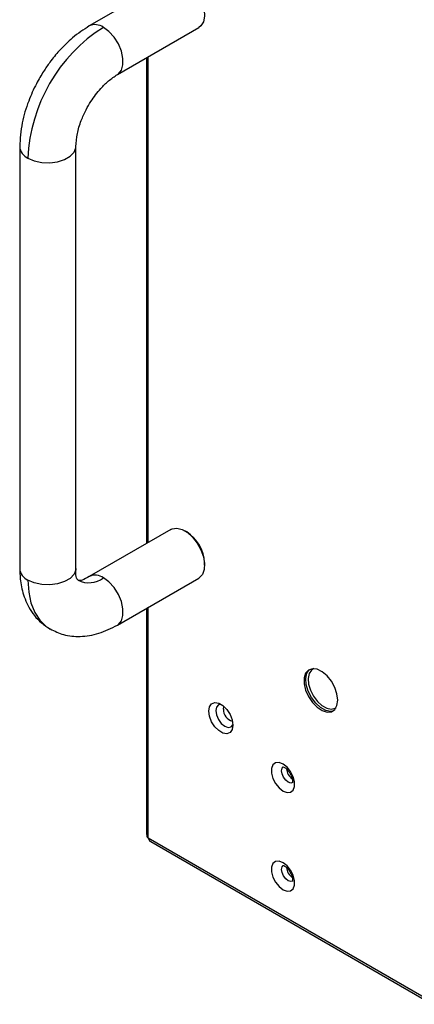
# Model space of a CAD drawing. Header units: millimetres. Extents: x 3619 to 4737, y 1503 to 2366.
# Tile 130 of 256: x 4380 to 4403, y 2119 to 2177. Entities that reach past the tile are written whole.
import ezdxf

# ---------------------------------------------------------------- set-up
doc = ezdxf.new("R2010")
doc.units = ezdxf.units.MM

msp = doc.modelspace()

# ---------------------------------------------------------------- linework, layer by layer
at = {"color": 7, "linetype": 'Continuous', "lineweight": 30}
for p, q in [((4388.9937, 2179.631), (4384.1618, 2176.8416)), ((4385.8283, 2173.9548), (4390.6602, 2176.7442)), ((4387.5609, 2174.955), (4387.5609, 2146.1422)), ((4380.0286, 2169.6827), (4380.0286, 2144.6422)), ((4383.3619, 2144.6422), (4383.3619, 2169.6827)), ((4388.9937, 2146.9694), (4384.1618, 2144.18)), ((4389.945, 2146.8187), (4389.8271, 2146.8868)), ((4391.0055, 2144.8456), (4391.0055, 2144.9817)), ((4385.8283, 2141.2932), (4390.6602, 2144.0826)), ((4387.5609, 2142.2933), (4387.5609, 2128.8774)), ((4381.7315, 2141.1218), (4381.8467, 2141.0518)), ((4387.8109, 2128.4444), (4445.9251, 2094.8958))]:
    msp.add_line(p, q, dxfattribs=at)
at = {"color": 8, "linetype": 'Continuous', "lineweight": 30}
for p, q in [((4387.6585, 2146.1986), (4387.6585, 2175.0113)), ((4387.6585, 2128.6451), (4387.6585, 2142.3497)), ((4445.9252, 2095.0085), (4387.6585, 2128.6451))]:
    msp.add_line(p, q, dxfattribs=at)
at = {"color": 7, "linetype": 'Continuous', "lineweight": 30, "flags": 128}
for points in [[(4389.827, 2179.5485), (4390.1449, 2179.3145), (4390.4393, 2178.9969), (4390.6883, 2178.6193), (4390.8733, 2178.2096), (4390.9808, 2177.7984), (4391.0027, 2177.416), (4390.9374, 2177.0908), (4390.7898, 2176.847), (4390.6602, 2176.7442)], [(4388.9937, 2146.9694), (4389.0832, 2147.011), (4389.3574, 2147.0453), (4389.6665, 2146.9668), (4389.9874, 2146.7816), (4390.2965, 2146.5032), (4390.5707, 2146.1523), (4390.7898, 2145.755), (4390.9374, 2145.3407), (4391.0027, 2144.9401), (4390.9808, 2144.583), (4390.8733, 2144.2958), (4390.6883, 2144.0999), (4390.6602, 2144.0826)], [(4398.9086, 2136.8375), (4398.8641, 2137.2041), (4398.7345, 2137.5896), (4398.5314, 2137.9596), (4398.2728, 2138.2813), (4397.9817, 2138.5261), (4397.6839, 2138.6722), (4397.406, 2138.7067), (4397.1725, 2138.6265), (4397.0043, 2138.4387), (4396.9163, 2138.16), (4396.9163, 2137.8152), (4397.0043, 2137.4349), (4397.1725, 2137.0529), (4397.406, 2136.7031), (4397.6839, 2136.4167), (4397.9817, 2136.219), (4398.2728, 2136.1277), (4398.5314, 2136.1508), (4398.7345, 2136.2863), (4398.8641, 2136.5222), (4398.9086, 2136.8375)], [(4398.6236, 2136.1939), (4398.4818, 2136.1753), (4398.1948, 2136.2318), (4397.8928, 2136.3995), (4397.6025, 2136.6635), (4397.3496, 2137.0005), (4397.1568, 2137.3804), (4397.0411, 2137.7694), (4397.0127, 2138.1331), (4397.0743, 2138.4391), (4397.2071, 2138.6475)], [(4397.4889, 2138.7083), (4397.3472, 2138.619), (4397.2113, 2138.4133), (4397.154, 2138.1286), (4397.1804, 2137.7903), (4397.288, 2137.4284), (4397.4674, 2137.075), (4397.7026, 2136.7616), (4397.9727, 2136.516), (4398.2537, 2136.3599), (4398.5206, 2136.3074), (4398.7498, 2136.363), (4398.8172, 2136.4075)], [(4392.686, 2135.3589), (4392.6427, 2135.1), (4392.5178, 2134.9224), (4392.3266, 2134.8475), (4392.092, 2134.8843), (4391.8423, 2135.0285), (4391.6077, 2135.2625), (4391.4164, 2135.5582), (4391.2916, 2135.88), (4391.2482, 2136.1889), (4391.2916, 2136.4478), (4391.4164, 2136.6255), (4391.6077, 2136.7004), (4391.8423, 2136.6635), (4392.092, 2136.5194), (4392.3266, 2136.2854), (4392.5178, 2135.9896), (4392.6427, 2135.6679), (4392.686, 2135.3589)], [(4391.974, 2136.6002), (4391.8247, 2136.5649), (4391.7088, 2136.4315), (4391.6681, 2136.2187), (4391.7088, 2135.9589), (4391.8247, 2135.6916), (4391.9982, 2135.4576), (4392.2028, 2135.2925), (4392.4075, 2135.2214), (4392.581, 2135.2551), (4392.686, 2135.3665)], [(4395.6618, 2133.0477), (4395.4239, 2133.1366), (4395.2148, 2133.1179), (4395.0596, 2132.9939), (4394.977, 2132.7795), (4394.977, 2132.5007), (4395.0596, 2132.1909), (4395.2148, 2131.8877), (4395.4239, 2131.6276), (4395.6618, 2131.4419), (4395.8996, 2131.353), (4396.1087, 2131.3717), (4396.2639, 2131.4957), (4396.3465, 2131.7101), (4396.3465, 2131.9889), (4396.2639, 2132.2986), (4396.1087, 2132.6019), (4395.8996, 2132.862), (4395.6618, 2133.0477)], [(4395.6618, 2127.1958), (4395.4239, 2127.2847), (4395.2148, 2127.266), (4395.0596, 2127.142), (4394.977, 2126.9276), (4394.977, 2126.6488), (4395.0596, 2126.3391), (4395.2148, 2126.0358), (4395.4239, 2125.7757), (4395.6618, 2125.59), (4395.8996, 2125.5011), (4396.1087, 2125.5198), (4396.2639, 2125.6438), (4396.3465, 2125.8582), (4396.3465, 2126.137), (4396.2639, 2126.4468), (4396.1087, 2126.75), (4395.8996, 2127.0101), (4395.6618, 2127.1958)]]:
    msp.add_lwpolyline(points, dxfattribs=at)
at = {"color": 8, "linetype": 'Continuous', "lineweight": 30, "flags": 128}
for points in [[(4385.8301, 2173.9558), (4385.8857, 2173.9928), (4386.0671, 2174.214), (4386.1616, 2174.5311), (4386.1616, 2174.9185), (4386.0671, 2175.3447), (4385.8857, 2175.7752), (4385.6322, 2176.1753), (4385.3271, 2176.5123), (4384.9951, 2176.7591)], [(4380.5167, 2169.0024), (4380.8965, 2168.8383), (4381.341, 2168.7426), (4381.8141, 2168.723), (4382.2777, 2168.7813), (4382.694, 2168.9125), (4383.0295, 2169.1061), (4383.2568, 2169.3465), (4383.3577, 2169.6141), (4383.3619, 2169.6831)], [(4383.3619, 2144.6422), (4383.3577, 2144.5735), (4383.2568, 2144.3059), (4383.0295, 2144.0656), (4382.694, 2143.8719), (4382.2777, 2143.7407), (4381.8141, 2143.6825), (4381.341, 2143.702), (4380.8965, 2143.7977), (4380.5167, 2143.9618)], [(4385.8283, 2141.2932), (4385.8857, 2141.3312), (4386.0671, 2141.5524), (4386.1616, 2141.8695), (4386.1616, 2142.2568), (4386.0671, 2142.6831), (4385.8857, 2143.1136), (4385.6322, 2143.5136), (4385.3271, 2143.8507), (4384.9951, 2144.0975)], [(4380.5167, 2143.9618), (4380.5623, 2143.2522), (4380.6981, 2142.6096), (4380.9214, 2142.0472), (4381.2276, 2141.5763), (4381.6106, 2141.2067), (4381.7315, 2141.1218)], [(4392.1203, 2136.3114), (4392.1499, 2136.4662), (4392.1516, 2136.4698)], [(4396.2428, 2131.9451), (4396.117, 2131.9208), (4395.9682, 2131.9726), (4395.8193, 2132.0927), (4395.6932, 2132.2629), (4395.6089, 2132.4572), (4395.5793, 2132.6462), (4395.6089, 2132.801), (4395.6681, 2132.8805)], [(4396.2428, 2126.0933), (4396.117, 2126.069), (4395.9682, 2126.1207), (4395.8193, 2126.2408), (4395.6932, 2126.411), (4395.6089, 2126.6054), (4395.5793, 2126.7943), (4395.6089, 2126.9491), (4395.6681, 2127.0287)]]:
    msp.add_lwpolyline(points, dxfattribs=at)
at = {"color": 7, "linetype": 'Continuous', "lineweight": 30}
for centre, radius, start, end in [((4390.2021, 2168.5817), 9.6945, 122.487342, 177.512645), ((4388.7457, 2144.9018), 2.2612, 2.025484, 57.974297), ((4396.7263, 2132.8595), 0.8677, 186.771601, 233.554205), ((4396.7263, 2127.0076), 0.8677, 186.77197, 233.554514)]:
    msp.add_arc(centre, radius, start, end, dxfattribs=at)
at = {"color": 8, "linetype": 'Continuous', "lineweight": 30}
for centre, radius, start, end in [((4384.5085, 2176.0943), 0.8239, 53.80159, 114.891998), ((4380.8492, 2169.7563), 0.824, 185.15638, 246.202117), ((4380.8491, 2144.7156), 0.8238, 185.114983, 246.205502), ((4384.1244, 2145.2434), 1.4391, 244.016837, 307.228023), ((4384.5072, 2143.4287), 0.8278, 53.889074, 113.972879), ((4392.8351, 2136.2799), 0.7154, 177.474645, 255.99853)]:
    msp.add_arc(centre, radius, start, end, dxfattribs=at)
at = {"color": 7, "linetype": 'Continuous', "lineweight": 30}
for points, knots in [([(4384.1619, 2176.8417), (4383.824, 2176.6211), (4383.2004, 2176.214), (4382.4209, 2175.442), (4381.8585, 2174.7556), (4381.4077, 2174.1004), (4380.9656, 2173.3389), (4380.5068, 2172.3148), (4380.1144, 2171.0287), (4380.0584, 2170.15), (4380.0286, 2169.6826)], [0, 0, 0, 0, 0.15077707, 0.27826915, 0.37716996, 0.45017357, 0.54416681, 0.67002996, 0.82443416, 1, 1, 1, 1]), ([(4383.3619, 2169.6829), (4383.379, 2169.9337), (4383.4115, 2170.412), (4383.6498, 2171.1799), (4383.941, 2171.8236), (4384.3254, 2172.4856), (4384.7803, 2173.0828), (4385.3246, 2173.6234), (4385.6529, 2173.8394), (4385.8282, 2173.9547)], [0, 0, 0, 0, 0.16992025, 0.32412545, 0.45261676, 0.54967145, 0.7257254, 0.85357714, 1, 1, 1, 1]), ([(4380.0286, 2144.642), (4380.0403, 2144.3615), (4380.0666, 2143.7351), (4380.2774, 2142.9654), (4380.5739, 2142.3297), (4380.8966, 2141.8482), (4381.3104, 2141.4021), (4381.6526, 2141.1776), (4381.8287, 2141.0621)], [0, 0, 0, 0, 0.18452809, 0.41209136, 0.54313746, 0.68539918, 0.83812883, 1, 1, 1, 1]), ([(4383.4952, 2143.949), (4383.4492, 2144.0046), (4383.3567, 2144.1165), (4383.3601, 2144.4664), (4383.3619, 2144.6423)], [0, 0, 0, 0, 0.4970303, 1, 1, 1, 1]), ([(4384.1619, 2144.1801), (4384.0105, 2144.0906), (4383.7095, 2143.9128), (4383.5663, 2143.937), (4383.4952, 2143.949)], [0, 0, 0, 0, 0.502967, 1, 1, 1, 1]), ([(4381.8287, 2141.0621), (4382.0933, 2140.9364), (4382.6534, 2140.6703), (4383.6384, 2140.5837), (4384.7294, 2140.7478), (4385.4599, 2141.1103), (4385.8282, 2141.2931)], [0, 0, 0, 0, 0.2212987, 0.4684904, 0.7320635, 1, 1, 1, 1]), ([(4395.6644, 2132.8851), (4395.6653, 2132.8855), (4395.6674, 2132.8864), (4395.739, 2132.8602), (4395.8322, 2132.7971), (4395.9437, 2132.6939), (4396.0668, 2132.5304), (4396.1671, 2132.3351), (4396.2219, 2132.1491), (4396.2347, 2132.0095), (4396.2202, 2131.9291), (4396.2178, 2131.9262), (4396.2166, 2131.9248)], [0, 0, 0, 0, 0.0862731, 0.1853117, 0.2524714, 0.3582894, 0.4738892, 0.5959632, 0.7181412, 0.8197871, 0.9157277, 1, 1, 1, 1]), ([(4387.5609, 2128.8774), (4387.5654, 2128.8359), (4387.5745, 2128.7529), (4387.6305, 2128.681), (4387.6585, 2128.6451)], [0, 0, 0, 0, 0.4999902, 1, 1, 1, 1]), ([(4387.6585, 2128.6451), (4387.6772, 2128.6049), (4387.7147, 2128.5245), (4387.7658, 2128.4551), (4387.8109, 2128.4444), (4387.8109, 2128.4444)], [0, 0, 0, 0, 0.4999319, 0.9998897, 1, 1, 1, 1]), ([(4395.6644, 2127.0332), (4395.6653, 2127.0336), (4395.6674, 2127.0345), (4395.739, 2127.0083), (4395.8322, 2126.9453), (4395.9437, 2126.842), (4396.0668, 2126.6785), (4396.1671, 2126.4833), (4396.2219, 2126.2972), (4396.2347, 2126.1577), (4396.2202, 2126.0772), (4396.2178, 2126.0743), (4396.2166, 2126.0729)], [0, 0, 0, 0, 0.0862731, 0.1853118, 0.2524715, 0.3582895, 0.4738921, 0.5959618, 0.7181399, 0.8197858, 0.9157313, 1, 1, 1, 1])]:
    msp.add_open_spline(points, degree=3, knots=knots, dxfattribs=at)

doc.saveas('drawing.dxf')
